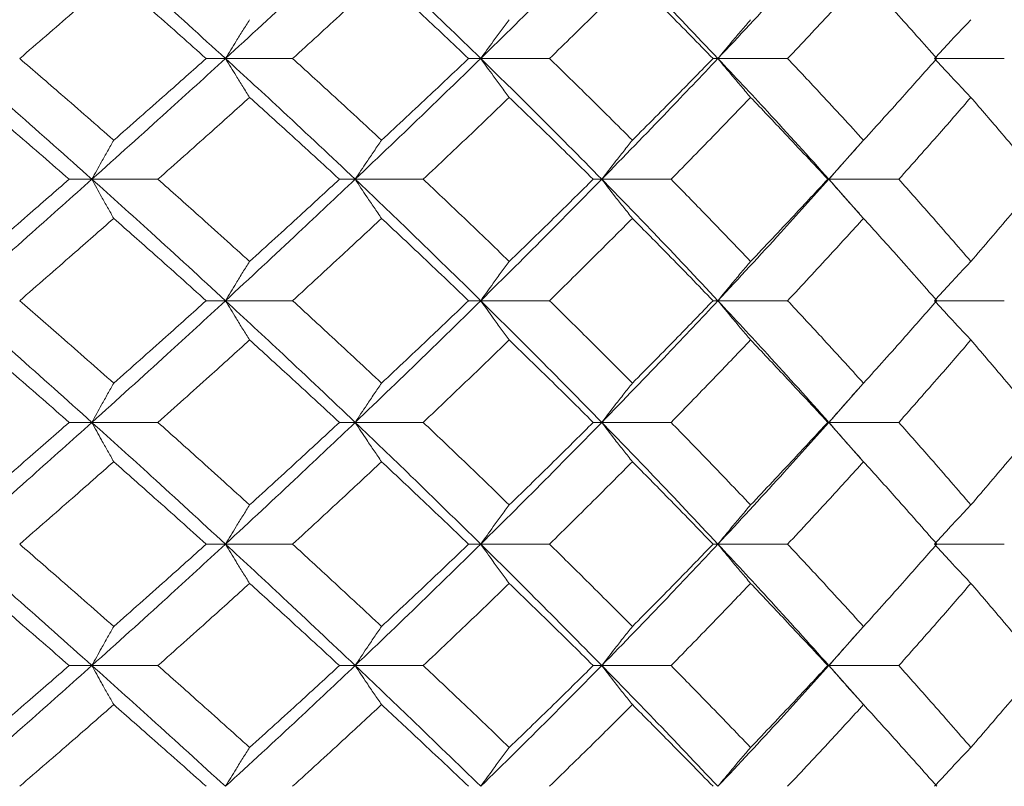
# Model space of a CAD drawing. Header units: inches. Extents: x -4.1 to 22.8, y -8.3 to 17.7.
# Tile 123 of 130: x 20.758 to 21.252, y 1.439 to 1.824. Entities that reach past the tile are written whole.
import ezdxf

# ---------------------------------------------------------------- set-up
doc = ezdxf.new("R2010")
doc.units = ezdxf.units.IN
doc.header["$MEASUREMENT"] = 0

msp = doc.modelspace()

# ---------------------------------------------------------------- linework, layer by layer
at = {"color": 7, "linetype": 'Continuous', "lineweight": 15}
for p, q in [((20.86141, 1.80459), (20.85173, 1.80459)), ((20.86141, 1.80459), (20.89511, 1.80459)), ((20.98953, 1.80459), (20.98343, 1.80459)), ((20.98953, 1.80459), (21.02405, 1.80459)), ((21.10859, 1.80459), (21.10613, 1.80459)), ((21.10859, 1.80459), (21.14356, 1.80459)), ((21.21728, 1.80459), (21.25232, 1.80459)), ((21.16431, 1.74397), (21.18149, 1.76343)), ((20.79438, 1.74397), (20.78296, 1.74397)), ((20.79438, 1.74397), (20.82753, 1.74397)), ((20.92652, 1.74397), (20.91862, 1.74397)), ((20.92652, 1.74397), (20.96067, 1.74397)), ((21.05028, 1.74397), (21.04599, 1.74397)), ((21.05028, 1.74397), (21.08507, 1.74397)), ((21.16431, 1.74397), (21.16368, 1.74397)), ((21.18153, 1.72446), (21.16431, 1.74397)), ((21.16431, 1.74397), (21.19936, 1.74397)), ((20.86141, 1.68301), (20.85173, 1.68301)), ((20.86141, 1.68301), (20.89511, 1.68301)), ((20.98953, 1.68301), (20.98343, 1.68301)), ((20.98953, 1.68301), (21.02405, 1.68301)), ((21.10859, 1.68301), (21.10613, 1.68301)), ((21.10859, 1.68301), (21.14356, 1.68301)), ((21.21728, 1.68301), (21.25232, 1.68301)), ((21.16431, 1.62189), (21.18149, 1.64149)), ((20.79438, 1.62189), (20.78296, 1.62189)), ((20.79438, 1.62189), (20.82753, 1.62189)), ((20.92652, 1.62189), (20.91862, 1.62189)), ((20.92652, 1.62189), (20.96067, 1.62189)), ((21.05028, 1.62189), (21.04599, 1.62189)), ((21.05028, 1.62189), (21.08507, 1.62189)), ((21.16431, 1.62189), (21.16368, 1.62189)), ((21.18153, 1.6023), (21.16431, 1.62189)), ((21.16431, 1.62189), (21.19936, 1.62189)), ((20.86141, 1.56076), (20.85173, 1.56076)), ((20.86141, 1.56076), (20.89511, 1.56076)), ((20.98953, 1.56076), (20.98343, 1.56076)), ((20.98953, 1.56076), (21.02405, 1.56076)), ((21.10859, 1.56076), (21.10613, 1.56076)), ((21.10859, 1.56076), (21.14356, 1.56076)), ((21.21728, 1.56076), (21.25232, 1.56076)), ((21.16431, 1.49981), (21.18148, 1.51933)), ((20.79438, 1.49981), (20.78296, 1.49981)), ((20.79438, 1.49981), (20.82753, 1.49981)), ((20.92652, 1.49981), (20.91862, 1.49981)), ((20.92652, 1.49981), (20.96067, 1.49981)), ((21.05028, 1.49981), (21.04599, 1.49981)), ((21.05028, 1.49981), (21.08507, 1.49981)), ((21.16431, 1.49981), (21.16368, 1.49981)), ((21.18153, 1.48035), (21.16431, 1.49981)), ((21.16431, 1.49981), (21.19936, 1.49981))]:
    msp.add_line(p, q, dxfattribs=at)
for points, knots in [([(20.72563, 1.80459), (20.73857, 1.81587), (20.76171, 1.83605), (20.78439, 1.85629), (20.79438, 1.86521)], [0, 0, 0, 0, 0.559248, 1, 1, 1, 1]), ([(20.86141, 1.80459), (20.84902, 1.81587), (20.82688, 1.83605), (20.80433, 1.85629), (20.79438, 1.86521)], [0, 0, 0, 0, 0.559248, 1, 1, 1, 1]), ([(20.86141, 1.80459), (20.87369, 1.81587), (20.89566, 1.83605), (20.91708, 1.85629), (20.92652, 1.86521)], [0, 0, 0, 0, 0.559248, 1, 1, 1, 1]), ([(20.98953, 1.80459), (20.97792, 1.81587), (20.95715, 1.83605), (20.93589, 1.85629), (20.92652, 1.86521)], [0, 0, 0, 0, 0.559248, 1, 1, 1, 1]), ([(20.98953, 1.80459), (21.00102, 1.81587), (21.02157, 1.83605), (21.04149, 1.85629), (21.05028, 1.86521)], [0, 0, 0, 0, 0.559248, 1, 1, 1, 1]), ([(21.10859, 1.80459), (21.09787, 1.81587), (21.07872, 1.83605), (21.05898, 1.85629), (21.05028, 1.86521)], [0, 0, 0, 0, 0.559248, 1, 1, 1, 1]), ([(21.10859, 1.80459), (21.11916, 1.81587), (21.13808, 1.83605), (21.15628, 1.85629), (21.16431, 1.86521)], [0, 0, 0, 0, 0.559248, 1, 1, 1, 1]), ([(20.75813, 1.80459), (20.76699, 1.81223), (20.78283, 1.82589), (20.79845, 1.83958), (20.80534, 1.84561)], [0, 0, 0, 0, 0.559462, 1, 1, 1, 1]), ([(20.85173, 1.80459), (20.84313, 1.81223), (20.82775, 1.82589), (20.81219, 1.83958), (20.80534, 1.84561)], [0, 0, 0, 0, 0.559461, 1, 1, 1, 1]), ([(20.89511, 1.80459), (20.9035, 1.81223), (20.91851, 1.82589), (20.93326, 1.83958), (20.93976, 1.84561)], [0, 0, 0, 0, 0.559461, 1, 1, 1, 1]), ([(20.98343, 1.80459), (20.97535, 1.81223), (20.9609, 1.82589), (20.94622, 1.83958), (20.93976, 1.84561)], [0, 0, 0, 0, 0.559461, 1, 1, 1, 1]), ([(21.02405, 1.80459), (21.03189, 1.81223), (21.0459, 1.82589), (21.05962, 1.83958), (21.06566, 1.84561)], [0, 0, 0, 0, 0.559461, 1, 1, 1, 1]), ([(21.10613, 1.80459), (21.09865, 1.81223), (21.08529, 1.82589), (21.07166, 1.83958), (21.06566, 1.84561)], [0, 0, 0, 0, 0.5594609, 1, 1, 1, 1]), ([(21.14356, 1.80459), (21.15076, 1.81223), (21.16362, 1.82589), (21.17615, 1.83958), (21.18166, 1.84561)], [0, 0, 0, 0, 0.5594611, 1, 1, 1, 1]), ([(21.21849, 1.80459), (21.2117, 1.81223), (21.19958, 1.82589), (21.18714, 1.83958), (21.18166, 1.84561)], [0, 0, 0, 0, 0.559461, 1, 1, 1, 1]), ([(20.87352, 1.82409), (20.87238, 1.8223), (20.87011, 1.8187), (20.86606, 1.81222), (20.86317, 1.80748), (20.86141, 1.80459)], [0, 0, 0, 0, 0.279854, 0.559706, 1, 1, 1, 1]), ([(21.00386, 1.82409), (21.00251, 1.8223), (20.99982, 1.8187), (20.99503, 1.81222), (20.99162, 1.80748), (20.98953, 1.80459)], [0, 0, 0, 0, 0.279853, 0.559706, 1, 1, 1, 1]), ([(21.12498, 1.82409), (21.12344, 1.8223), (21.12036, 1.8187), (21.11489, 1.81222), (21.11098, 1.80748), (21.10859, 1.80459)], [0, 0, 0, 0, 0.279853, 0.559706, 1, 1, 1, 1]), ([(21.23555, 1.82409), (21.23384, 1.8223), (21.2304, 1.8187), (21.2243, 1.81222), (21.21994, 1.80748), (21.21728, 1.80459)], [0, 0, 0, 0, 0.279853, 0.559705, 1, 1, 1, 1]), ([(20.79438, 1.74397), (20.78165, 1.75531), (20.75895, 1.77555), (20.7358, 1.79573), (20.72563, 1.80459)], [0, 0, 0, 0, 0.560759, 1, 1, 1, 1]), ([(20.80534, 1.76356), (20.79657, 1.77124), (20.78094, 1.78493), (20.76509, 1.79858), (20.75813, 1.80459)], [0, 0, 0, 0, 0.560541, 1, 1, 1, 1]), ([(20.79438, 1.74397), (20.80702, 1.75531), (20.82956, 1.77555), (20.85169, 1.79573), (20.86141, 1.80459)], [0, 0, 0, 0, 0.560759, 1, 1, 1, 1]), ([(20.80534, 1.76356), (20.81405, 1.77124), (20.82961, 1.78493), (20.84498, 1.79858), (20.85173, 1.80459)], [0, 0, 0, 0, 0.560541, 1, 1, 1, 1]), ([(20.87352, 1.78508), (20.87238, 1.78688), (20.87011, 1.79047), (20.86606, 1.79696), (20.86317, 1.80169), (20.86141, 1.80459)], [0, 0, 0, 0, 0.279853, 0.559705, 1, 1, 1, 1]), ([(20.92652, 1.74397), (20.91449, 1.75531), (20.89305, 1.77555), (20.87107, 1.79573), (20.86141, 1.80459)], [0, 0, 0, 0, 0.560759, 1, 1, 1, 1]), ([(20.93976, 1.76356), (20.93148, 1.77124), (20.91672, 1.78493), (20.90171, 1.79858), (20.89511, 1.80459)], [0, 0, 0, 0, 0.560541, 1, 1, 1, 1]), ([(20.92652, 1.74397), (20.93843, 1.75531), (20.95968, 1.77555), (20.98042, 1.79573), (20.98953, 1.80459)], [0, 0, 0, 0, 0.560759, 1, 1, 1, 1]), ([(20.93976, 1.76356), (20.94798, 1.77124), (20.96265, 1.78493), (20.97708, 1.79858), (20.98343, 1.80459)], [0, 0, 0, 0, 0.560542, 1, 1, 1, 1]), ([(21.00386, 1.78508), (21.00251, 1.78688), (20.99982, 1.79047), (20.99503, 1.79696), (20.99162, 1.80169), (20.98953, 1.80459)], [0, 0, 0, 0, 0.2798527, 0.5597054, 1, 1, 1, 1]), ([(21.05028, 1.74397), (21.03909, 1.75531), (21.01914, 1.77555), (20.99857, 1.79573), (20.98953, 1.80459)], [0, 0, 0, 0, 0.560759, 1, 1, 1, 1]), ([(21.06566, 1.76356), (21.05797, 1.77124), (21.04424, 1.78493), (21.03022, 1.79858), (21.02405, 1.80459)], [0, 0, 0, 0, 0.5605413, 1, 1, 1, 1]), ([(21.05028, 1.74397), (21.06133, 1.75531), (21.08105, 1.77555), (21.10018, 1.79573), (21.10859, 1.80459)], [0, 0, 0, 0, 0.560759, 1, 1, 1, 1]), ([(21.06566, 1.76356), (21.07329, 1.77124), (21.08691, 1.78493), (21.10026, 1.79858), (21.10613, 1.80459)], [0, 0, 0, 0, 0.560541, 1, 1, 1, 1]), ([(21.12498, 1.78508), (21.12344, 1.78688), (21.12036, 1.79047), (21.11489, 1.79696), (21.11098, 1.80169), (21.10859, 1.80459)], [0, 0, 0, 0, 0.279853, 0.559706, 1, 1, 1, 1]), ([(21.16431, 1.74397), (21.15408, 1.75531), (21.13585, 1.77555), (21.11691, 1.79573), (21.10859, 1.80459)], [0, 0, 0, 0, 0.560759, 1, 1, 1, 1]), ([(21.18166, 1.76356), (21.17463, 1.77124), (21.16209, 1.78493), (21.14922, 1.79858), (21.14356, 1.80459)], [0, 0, 0, 0, 0.560541, 1, 1, 1, 1]), ([(21.18166, 1.76356), (21.18863, 1.77124), (21.20105, 1.78493), (21.21316, 1.79858), (21.21849, 1.80459)], [0, 0, 0, 0, 0.560541, 1, 1, 1, 1]), ([(21.23555, 1.78508), (21.23384, 1.78688), (21.2304, 1.79047), (21.2243, 1.79696), (21.21994, 1.80169), (21.21728, 1.80459)], [0, 0, 0, 0, 0.279852, 0.559705, 1, 1, 1, 1]), ([(20.78296, 1.74397), (20.77413, 1.75165), (20.75837, 1.76537), (20.7424, 1.77906), (20.73539, 1.78508)], [0, 0, 0, 0, 0.560476, 1, 1, 1, 1]), ([(20.82753, 1.74397), (20.83617, 1.75165), (20.8516, 1.76537), (20.86683, 1.77906), (20.87352, 1.78508)], [0, 0, 0, 0, 0.560476, 1, 1, 1, 1]), ([(20.91862, 1.74397), (20.91026, 1.75165), (20.89535, 1.76537), (20.88018, 1.77906), (20.87352, 1.78508)], [0, 0, 0, 0, 0.560476, 1, 1, 1, 1]), ([(20.96067, 1.74397), (20.96881, 1.75165), (20.98332, 1.76537), (20.99759, 1.77906), (21.00386, 1.78508)], [0, 0, 0, 0, 0.5604753, 1, 1, 1, 1]), ([(21.04599, 1.74397), (21.0382, 1.75165), (21.02429, 1.76537), (21.0101, 1.77906), (21.00386, 1.78508)], [0, 0, 0, 0, 0.560476, 1, 1, 1, 1]), ([(21.08507, 1.74397), (21.0926, 1.75165), (21.10604, 1.76537), (21.1192, 1.77906), (21.12498, 1.78508)], [0, 0, 0, 0, 0.5604764, 1, 1, 1, 1]), ([(21.16368, 1.74397), (21.15654, 1.75165), (21.14379, 1.76537), (21.13073, 1.77906), (21.12498, 1.78508)], [0, 0, 0, 0, 0.560476, 1, 1, 1, 1]), ([(21.19936, 1.74397), (21.20621, 1.75165), (21.21842, 1.76537), (21.23032, 1.77906), (21.23555, 1.78508)], [0, 0, 0, 0, 0.560476, 1, 1, 1, 1]), ([(21.2704, 1.74397), (21.26399, 1.75165), (21.25254, 1.76537), (21.24074, 1.77906), (21.23555, 1.78508)], [0, 0, 0, 0, 0.560476, 1, 1, 1, 1]), ([(20.80534, 1.76356), (20.80431, 1.76176), (20.80225, 1.75816), (20.79859, 1.75165), (20.79598, 1.74688), (20.79438, 1.74397)], [0, 0, 0, 0, 0.279356, 0.558711, 1, 1, 1, 1]), ([(20.93976, 1.76356), (20.93851, 1.76176), (20.93603, 1.75816), (20.93161, 1.75165), (20.92845, 1.74688), (20.92652, 1.74397)], [0, 0, 0, 0, 0.2793569, 0.5587139, 1, 1, 1, 1]), ([(21.06566, 1.76356), (21.06421, 1.76176), (21.06133, 1.75816), (21.05619, 1.75165), (21.05252, 1.74688), (21.05028, 1.74397)], [0, 0, 0, 0, 0.279355, 0.558712, 1, 1, 1, 1]), ([(21.18166, 1.76356), (21.18003, 1.76176), (21.17678, 1.75816), (21.17098, 1.75165), (21.16684, 1.74688), (21.16431, 1.74397)], [0, 0, 0, 0, 0.279355, 0.558712, 1, 1, 1, 1]), ([(20.72563, 1.68301), (20.73858, 1.69441), (20.76168, 1.71474), (20.7844, 1.73504), (20.79438, 1.74397)], [0, 0, 0, 0, 0.560458, 1, 1, 1, 1]), ([(20.73539, 1.7027), (20.74432, 1.71041), (20.76026, 1.72418), (20.77603, 1.73792), (20.78296, 1.74397)], [0, 0, 0, 0, 0.5603389, 1, 1, 1, 1]), ([(20.80534, 1.72433), (20.80431, 1.72614), (20.80225, 1.72974), (20.7986, 1.73627), (20.79599, 1.74104), (20.79438, 1.74397)], [0, 0, 0, 0, 0.279167, 0.558336, 1, 1, 1, 1]), ([(20.86141, 1.68301), (20.84902, 1.69441), (20.82691, 1.71474), (20.80431, 1.73504), (20.79438, 1.74397)], [0, 0, 0, 0, 0.560458, 1, 1, 1, 1]), ([(20.87352, 1.7027), (20.86499, 1.71041), (20.84977, 1.72418), (20.83432, 1.73792), (20.82753, 1.74397)], [0, 0, 0, 0, 0.560338, 1, 1, 1, 1]), ([(20.86141, 1.68301), (20.8737, 1.69441), (20.89563, 1.71474), (20.91709, 1.73504), (20.92652, 1.74397)], [0, 0, 0, 0, 0.560458, 1, 1, 1, 1]), ([(20.87352, 1.7027), (20.882, 1.71041), (20.89714, 1.72418), (20.91206, 1.73792), (20.91862, 1.74397)], [0, 0, 0, 0, 0.560339, 1, 1, 1, 1]), ([(20.93976, 1.72433), (20.93851, 1.72614), (20.93603, 1.72974), (20.93161, 1.73627), (20.92845, 1.74104), (20.92652, 1.74397)], [0, 0, 0, 0, 0.279169, 0.558338, 1, 1, 1, 1]), ([(20.98953, 1.68301), (20.97791, 1.69441), (20.95718, 1.71474), (20.93588, 1.73504), (20.92652, 1.74397)], [0, 0, 0, 0, 0.560458, 1, 1, 1, 1]), ([(21.00386, 1.7027), (20.99587, 1.71041), (20.9816, 1.72418), (20.96706, 1.73792), (20.96067, 1.74397)], [0, 0, 0, 0, 0.56034, 1, 1, 1, 1]), ([(20.98953, 1.68301), (21.00103, 1.69441), (21.02155, 1.71474), (21.0415, 1.73504), (21.05028, 1.74397)], [0, 0, 0, 0, 0.560458, 1, 1, 1, 1]), ([(21.00386, 1.7027), (21.0118, 1.71041), (21.02597, 1.72418), (21.03987, 1.73792), (21.04599, 1.74397)], [0, 0, 0, 0, 0.5603386, 1, 1, 1, 1]), ([(21.06566, 1.72433), (21.06422, 1.72614), (21.06133, 1.72974), (21.05619, 1.73627), (21.05252, 1.74104), (21.05028, 1.74397)], [0, 0, 0, 0, 0.279166, 0.558335, 1, 1, 1, 1]), ([(21.10859, 1.68301), (21.09787, 1.69441), (21.07874, 1.71474), (21.05897, 1.73504), (21.05028, 1.74397)], [0, 0, 0, 0, 0.560458, 1, 1, 1, 1]), ([(21.12498, 1.7027), (21.11761, 1.71041), (21.10445, 1.72418), (21.09099, 1.73792), (21.08507, 1.74397)], [0, 0, 0, 0, 0.560339, 1, 1, 1, 1]), ([(21.10859, 1.68301), (21.11917, 1.69441), (21.13805, 1.71474), (21.15629, 1.73504), (21.16431, 1.74397)], [0, 0, 0, 0, 0.560458, 1, 1, 1, 1]), ([(21.12498, 1.7027), (21.13229, 1.71041), (21.14533, 1.72418), (21.15808, 1.73792), (21.16368, 1.74397)], [0, 0, 0, 0, 0.560339, 1, 1, 1, 1]), ([(21.18166, 1.72433), (21.18004, 1.72614), (21.17678, 1.72974), (21.17098, 1.73627), (21.16684, 1.74104), (21.16431, 1.74397)], [0, 0, 0, 0, 0.279166, 0.558336, 1, 1, 1, 1]), ([(21.23555, 1.7027), (21.22889, 1.71041), (21.21699, 1.72418), (21.20474, 1.73792), (21.19936, 1.74397)], [0, 0, 0, 0, 0.560339, 1, 1, 1, 1]), ([(21.23555, 1.7027), (21.24215, 1.71041), (21.25393, 1.72418), (21.26537, 1.73792), (21.2704, 1.74397)], [0, 0, 0, 0, 0.560338, 1, 1, 1, 1]), ([(20.75813, 1.68301), (20.76699, 1.69073), (20.78282, 1.70451), (20.79846, 1.71828), (20.80534, 1.72433)], [0, 0, 0, 0, 0.560274, 1, 1, 1, 1]), ([(20.85173, 1.68301), (20.84313, 1.69073), (20.82777, 1.70451), (20.81219, 1.71828), (20.80534, 1.72433)], [0, 0, 0, 0, 0.560273, 1, 1, 1, 1]), ([(20.89511, 1.68301), (20.90351, 1.69073), (20.9185, 1.70451), (20.93326, 1.71828), (20.93976, 1.72433)], [0, 0, 0, 0, 0.560273, 1, 1, 1, 1]), ([(20.98343, 1.68301), (20.97534, 1.69073), (20.96091, 1.70451), (20.94622, 1.71828), (20.93976, 1.72433)], [0, 0, 0, 0, 0.560273, 1, 1, 1, 1]), ([(21.02405, 1.68301), (21.0319, 1.69073), (21.04589, 1.70451), (21.05962, 1.71828), (21.06566, 1.72433)], [0, 0, 0, 0, 0.560273, 1, 1, 1, 1]), ([(21.10613, 1.68301), (21.09865, 1.69073), (21.08531, 1.70451), (21.07166, 1.71828), (21.06566, 1.72433)], [0, 0, 0, 0, 0.560274, 1, 1, 1, 1]), ([(21.14356, 1.68301), (21.15076, 1.69073), (21.16361, 1.70451), (21.17615, 1.71828), (21.18166, 1.72433)], [0, 0, 0, 0, 0.560274, 1, 1, 1, 1]), ([(21.21849, 1.68301), (21.2117, 1.69073), (21.19959, 1.70451), (21.18714, 1.71828), (21.18166, 1.72433)], [0, 0, 0, 0, 0.5602737, 1, 1, 1, 1]), ([(20.87352, 1.7027), (20.87239, 1.70089), (20.87011, 1.69728), (20.86607, 1.69074), (20.86318, 1.68595), (20.86141, 1.68301)], [0, 0, 0, 0, 0.278869, 0.557742, 1, 1, 1, 1]), ([(21.00386, 1.7027), (21.00252, 1.70089), (20.99983, 1.69728), (20.99505, 1.69074), (20.99163, 1.68595), (20.98953, 1.68301)], [0, 0, 0, 0, 0.278869, 0.557737, 1, 1, 1, 1]), ([(21.12498, 1.7027), (21.12344, 1.70089), (21.12037, 1.69728), (21.1149, 1.69074), (21.11099, 1.68595), (21.10859, 1.68301)], [0, 0, 0, 0, 0.27887, 0.557738, 1, 1, 1, 1]), ([(21.23555, 1.7027), (21.23384, 1.70089), (21.23042, 1.69728), (21.22431, 1.69074), (21.21995, 1.68595), (21.21728, 1.68301)], [0, 0, 0, 0, 0.2788686, 0.5577386, 1, 1, 1, 1]), ([(20.79438, 1.62189), (20.78166, 1.6333), (20.75894, 1.65368), (20.7358, 1.67405), (20.72563, 1.68301)], [0, 0, 0, 0, 0.560156, 1, 1, 1, 1]), ([(20.80534, 1.64161), (20.79658, 1.64934), (20.78094, 1.66315), (20.7651, 1.67694), (20.75813, 1.68301)], [0, 0, 0, 0, 0.5601357, 1, 1, 1, 1]), ([(20.79438, 1.62189), (20.80702, 1.6333), (20.82958, 1.65368), (20.85168, 1.67405), (20.86141, 1.68301)], [0, 0, 0, 0, 0.5601558, 1, 1, 1, 1]), ([(20.80534, 1.64161), (20.81405, 1.64934), (20.82962, 1.66315), (20.84498, 1.67694), (20.85173, 1.68301)], [0, 0, 0, 0, 0.560137, 1, 1, 1, 1]), ([(20.87352, 1.66331), (20.87239, 1.66511), (20.87012, 1.66873), (20.86607, 1.67528), (20.86318, 1.68007), (20.86141, 1.68301)], [0, 0, 0, 0, 0.278779, 0.557551, 1, 1, 1, 1]), ([(20.92652, 1.62189), (20.9145, 1.6333), (20.89304, 1.65368), (20.87107, 1.67405), (20.86141, 1.68301)], [0, 0, 0, 0, 0.560155, 1, 1, 1, 1]), ([(20.93976, 1.64161), (20.93148, 1.64934), (20.91672, 1.66315), (20.90171, 1.67694), (20.89511, 1.68301)], [0, 0, 0, 0, 0.560136, 1, 1, 1, 1]), ([(20.92652, 1.62189), (20.93843, 1.6333), (20.95969, 1.65368), (20.98041, 1.67405), (20.98953, 1.68301)], [0, 0, 0, 0, 0.560155, 1, 1, 1, 1]), ([(20.93976, 1.64161), (20.94798, 1.64934), (20.96265, 1.66315), (20.97708, 1.67694), (20.98343, 1.68301)], [0, 0, 0, 0, 0.560137, 1, 1, 1, 1]), ([(21.00386, 1.66331), (21.00252, 1.66511), (20.99983, 1.66873), (20.99505, 1.67528), (20.99163, 1.68007), (20.98953, 1.68301)], [0, 0, 0, 0, 0.278776, 0.557551, 1, 1, 1, 1]), ([(21.05028, 1.62189), (21.03909, 1.6333), (21.01913, 1.65368), (20.99857, 1.67405), (20.98953, 1.68301)], [0, 0, 0, 0, 0.560155, 1, 1, 1, 1]), ([(21.06566, 1.64161), (21.05797, 1.64934), (21.04423, 1.66315), (21.03022, 1.67694), (21.02405, 1.68301)], [0, 0, 0, 0, 0.560137, 1, 1, 1, 1]), ([(21.05028, 1.62189), (21.06133, 1.6333), (21.08107, 1.65368), (21.10018, 1.67405), (21.10859, 1.68301)], [0, 0, 0, 0, 0.560155, 1, 1, 1, 1]), ([(21.06566, 1.64161), (21.07329, 1.64934), (21.08692, 1.66315), (21.10026, 1.67694), (21.10613, 1.68301)], [0, 0, 0, 0, 0.560137, 1, 1, 1, 1]), ([(21.12498, 1.66331), (21.12345, 1.66511), (21.12037, 1.66873), (21.1149, 1.67528), (21.11099, 1.68007), (21.10859, 1.68301)], [0, 0, 0, 0, 0.278775, 0.557551, 1, 1, 1, 1]), ([(21.16431, 1.62189), (21.15408, 1.6333), (21.13583, 1.65368), (21.11691, 1.67405), (21.10859, 1.68301)], [0, 0, 0, 0, 0.560155, 1, 1, 1, 1]), ([(21.18166, 1.64161), (21.17464, 1.64934), (21.16209, 1.66315), (21.14922, 1.67694), (21.14356, 1.68301)], [0, 0, 0, 0, 0.5601367, 1, 1, 1, 1]), ([(21.18166, 1.64161), (21.18863, 1.64934), (21.20106, 1.66315), (21.21316, 1.67694), (21.21849, 1.68301)], [0, 0, 0, 0, 0.560137, 1, 1, 1, 1]), ([(21.23555, 1.66331), (21.23384, 1.66511), (21.23042, 1.66873), (21.22432, 1.67528), (21.21995, 1.68007), (21.21728, 1.68301)], [0, 0, 0, 0, 0.278776, 0.557551, 1, 1, 1, 1]), ([(20.78296, 1.62189), (20.77413, 1.62962), (20.75836, 1.64343), (20.74241, 1.65723), (20.73539, 1.66331)], [0, 0, 0, 0, 0.560071, 1, 1, 1, 1]), ([(20.82753, 1.62189), (20.83617, 1.62962), (20.85161, 1.64343), (20.86682, 1.65723), (20.87352, 1.66331)], [0, 0, 0, 0, 0.560071, 1, 1, 1, 1]), ([(20.91862, 1.62189), (20.91026, 1.62962), (20.89534, 1.64343), (20.88019, 1.65723), (20.87352, 1.66331)], [0, 0, 0, 0, 0.560071, 1, 1, 1, 1]), ([(20.96067, 1.62189), (20.96881, 1.62962), (20.98332, 1.64343), (20.99759, 1.65723), (21.00386, 1.66331)], [0, 0, 0, 0, 0.56007, 1, 1, 1, 1]), ([(21.04599, 1.62189), (21.0382, 1.62962), (21.02429, 1.64343), (21.0101, 1.65723), (21.00386, 1.66331)], [0, 0, 0, 0, 0.560071, 1, 1, 1, 1]), ([(21.08507, 1.62189), (21.0926, 1.62962), (21.10605, 1.64343), (21.1192, 1.65723), (21.12498, 1.66331)], [0, 0, 0, 0, 0.560071, 1, 1, 1, 1]), ([(21.16368, 1.62189), (21.15654, 1.62962), (21.14379, 1.64343), (21.13073, 1.65723), (21.12498, 1.66331)], [0, 0, 0, 0, 0.560071, 1, 1, 1, 1]), ([(21.19936, 1.62189), (21.20621, 1.62962), (21.21843, 1.64343), (21.23032, 1.65723), (21.23555, 1.66331)], [0, 0, 0, 0, 0.560071, 1, 1, 1, 1]), ([(21.2704, 1.62189), (21.26399, 1.62962), (21.25254, 1.64343), (21.24074, 1.65723), (21.23555, 1.66331)], [0, 0, 0, 0, 0.560071, 1, 1, 1, 1]), ([(20.80534, 1.64161), (20.80431, 1.6398), (20.80226, 1.63618), (20.7986, 1.62963), (20.79599, 1.62483), (20.79438, 1.62189)], [0, 0, 0, 0, 0.278675, 0.557351, 1, 1, 1, 1]), ([(20.93976, 1.64161), (20.93852, 1.6398), (20.93604, 1.63618), (20.93162, 1.62963), (20.92846, 1.62483), (20.92652, 1.62189)], [0, 0, 0, 0, 0.278679, 0.557353, 1, 1, 1, 1]), ([(21.06566, 1.64161), (21.06422, 1.6398), (21.06134, 1.63618), (21.0562, 1.62963), (21.05253, 1.62483), (21.05028, 1.62189)], [0, 0, 0, 0, 0.278675, 0.55735, 1, 1, 1, 1]), ([(21.18166, 1.64161), (21.18004, 1.6398), (21.17679, 1.63618), (21.17099, 1.62963), (21.16685, 1.62483), (21.16431, 1.62189)], [0, 0, 0, 0, 0.278675, 0.557351, 1, 1, 1, 1]), ([(20.72563, 1.56076), (20.73857, 1.57217), (20.76169, 1.59254), (20.78439, 1.61292), (20.79438, 1.62189)], [0, 0, 0, 0, 0.559853, 1, 1, 1, 1]), ([(20.73539, 1.58047), (20.74432, 1.5882), (20.76027, 1.602), (20.77602, 1.61581), (20.78296, 1.62189)], [0, 0, 0, 0, 0.5599328, 1, 1, 1, 1]), ([(20.80534, 1.60216), (20.80431, 1.60397), (20.80226, 1.60759), (20.7986, 1.61414), (20.79599, 1.61894), (20.79438, 1.62189)], [0, 0, 0, 0, 0.278675, 0.557352, 1, 1, 1, 1]), ([(20.86141, 1.56076), (20.84902, 1.57217), (20.82689, 1.59254), (20.80432, 1.61292), (20.79438, 1.62189)], [0, 0, 0, 0, 0.559853, 1, 1, 1, 1]), ([(20.87352, 1.58047), (20.86499, 1.5882), (20.84977, 1.602), (20.83432, 1.61581), (20.82753, 1.62189)], [0, 0, 0, 0, 0.5599328, 1, 1, 1, 1]), ([(20.86141, 1.56076), (20.8737, 1.57217), (20.89564, 1.59254), (20.91708, 1.61292), (20.92652, 1.62189)], [0, 0, 0, 0, 0.559853, 1, 1, 1, 1]), ([(20.87352, 1.58047), (20.882, 1.5882), (20.89714, 1.602), (20.91205, 1.61581), (20.91862, 1.62189)], [0, 0, 0, 0, 0.5599339, 1, 1, 1, 1]), ([(20.93976, 1.60216), (20.93852, 1.60397), (20.93604, 1.60759), (20.93162, 1.61414), (20.92846, 1.61894), (20.92652, 1.62189)], [0, 0, 0, 0, 0.278679, 0.557354, 1, 1, 1, 1]), ([(20.98953, 1.56076), (20.97791, 1.57217), (20.95717, 1.59254), (20.93588, 1.61292), (20.92652, 1.62189)], [0, 0, 0, 0, 0.559853, 1, 1, 1, 1]), ([(21.00386, 1.58047), (20.99587, 1.5882), (20.9816, 1.602), (20.96707, 1.61581), (20.96067, 1.62189)], [0, 0, 0, 0, 0.559934, 1, 1, 1, 1]), ([(20.98953, 1.56076), (21.00103, 1.57217), (21.02156, 1.59254), (21.0415, 1.61292), (21.05028, 1.62189)], [0, 0, 0, 0, 0.559852, 1, 1, 1, 1]), ([(21.00386, 1.58047), (21.0118, 1.5882), (21.02597, 1.602), (21.03987, 1.61581), (21.04599, 1.62189)], [0, 0, 0, 0, 0.559933, 1, 1, 1, 1]), ([(21.06566, 1.60216), (21.06422, 1.60397), (21.06134, 1.60759), (21.0562, 1.61414), (21.05253, 1.61894), (21.05028, 1.62189)], [0, 0, 0, 0, 0.278675, 0.557352, 1, 1, 1, 1]), ([(21.10859, 1.56076), (21.09787, 1.57217), (21.07873, 1.59254), (21.05897, 1.61292), (21.05028, 1.62189)], [0, 0, 0, 0, 0.559853, 1, 1, 1, 1]), ([(21.12498, 1.58047), (21.11761, 1.5882), (21.10445, 1.602), (21.09099, 1.61581), (21.08507, 1.62189)], [0, 0, 0, 0, 0.559934, 1, 1, 1, 1]), ([(21.10859, 1.56076), (21.11917, 1.57217), (21.13806, 1.59254), (21.15629, 1.61292), (21.16431, 1.62189)], [0, 0, 0, 0, 0.5598531, 1, 1, 1, 1]), ([(21.12498, 1.58047), (21.13229, 1.5882), (21.14534, 1.602), (21.15807, 1.61581), (21.16368, 1.62189)], [0, 0, 0, 0, 0.559934, 1, 1, 1, 1]), ([(21.18166, 1.60216), (21.18004, 1.60397), (21.17679, 1.60759), (21.17099, 1.61414), (21.16685, 1.61894), (21.16431, 1.62189)], [0, 0, 0, 0, 0.278675, 0.557353, 1, 1, 1, 1]), ([(21.23555, 1.58047), (21.22889, 1.5882), (21.21698, 1.602), (21.20474, 1.61581), (21.19936, 1.62189)], [0, 0, 0, 0, 0.559933, 1, 1, 1, 1]), ([(21.23555, 1.58047), (21.24215, 1.5882), (21.25393, 1.602), (21.26537, 1.61581), (21.2704, 1.62189)], [0, 0, 0, 0, 0.559933, 1, 1, 1, 1]), ([(20.75813, 1.56076), (20.76699, 1.56849), (20.78282, 1.58228), (20.79846, 1.59609), (20.80534, 1.60216)], [0, 0, 0, 0, 0.559868, 1, 1, 1, 1]), ([(20.85173, 1.56076), (20.84313, 1.56849), (20.82776, 1.58228), (20.81219, 1.59609), (20.80534, 1.60216)], [0, 0, 0, 0, 0.559867, 1, 1, 1, 1]), ([(20.89511, 1.56076), (20.9035, 1.56849), (20.9185, 1.58228), (20.93326, 1.59609), (20.93976, 1.60216)], [0, 0, 0, 0, 0.5598671, 1, 1, 1, 1]), ([(20.98343, 1.56076), (20.97534, 1.56849), (20.9609, 1.58228), (20.94622, 1.59609), (20.93976, 1.60216)], [0, 0, 0, 0, 0.559867, 1, 1, 1, 1]), ([(21.02405, 1.56076), (21.03189, 1.56849), (21.0459, 1.58228), (21.05962, 1.59609), (21.06566, 1.60216)], [0, 0, 0, 0, 0.5598676, 1, 1, 1, 1]), ([(21.10613, 1.56076), (21.09865, 1.56849), (21.0853, 1.58228), (21.07166, 1.59609), (21.06566, 1.60216)], [0, 0, 0, 0, 0.559868, 1, 1, 1, 1]), ([(21.14356, 1.56076), (21.15076, 1.56849), (21.16361, 1.58228), (21.17615, 1.59609), (21.18166, 1.60216)], [0, 0, 0, 0, 0.559868, 1, 1, 1, 1]), ([(21.21849, 1.56076), (21.2117, 1.56849), (21.19958, 1.58228), (21.18714, 1.59609), (21.18166, 1.60216)], [0, 0, 0, 0, 0.559868, 1, 1, 1, 1]), ([(20.87352, 1.58047), (20.87239, 1.57866), (20.87012, 1.57505), (20.86607, 1.56849), (20.86318, 1.5637), (20.86141, 1.56076)], [0, 0, 0, 0, 0.278778, 0.557551, 1, 1, 1, 1]), ([(21.00386, 1.58047), (21.00252, 1.57866), (20.99983, 1.57505), (20.99505, 1.56849), (20.99163, 1.5637), (20.98953, 1.56076)], [0, 0, 0, 0, 0.278774, 0.557551, 1, 1, 1, 1]), ([(21.12498, 1.58047), (21.12345, 1.57866), (21.12037, 1.57505), (21.1149, 1.56849), (21.11099, 1.5637), (21.10859, 1.56076)], [0, 0, 0, 0, 0.278774, 0.557551, 1, 1, 1, 1]), ([(21.23555, 1.58047), (21.23384, 1.57866), (21.23042, 1.57505), (21.22432, 1.56849), (21.21995, 1.5637), (21.21728, 1.56076)], [0, 0, 0, 0, 0.2787742, 0.5575507, 1, 1, 1, 1]), ([(20.79438, 1.49981), (20.78166, 1.51117), (20.75893, 1.53147), (20.73581, 1.55181), (20.72563, 1.56076)], [0, 0, 0, 0, 0.55955, 1, 1, 1, 1]), ([(20.80534, 1.51944), (20.79658, 1.52715), (20.78093, 1.54091), (20.7651, 1.5547), (20.75813, 1.56076)], [0, 0, 0, 0, 0.55973, 1, 1, 1, 1]), ([(20.79438, 1.49981), (20.80702, 1.51117), (20.82959, 1.53147), (20.85168, 1.55181), (20.86141, 1.56076)], [0, 0, 0, 0, 0.55955, 1, 1, 1, 1]), ([(20.80534, 1.51944), (20.81405, 1.52715), (20.82962, 1.54091), (20.84497, 1.5547), (20.85173, 1.56076)], [0, 0, 0, 0, 0.559731, 1, 1, 1, 1]), ([(20.87352, 1.54108), (20.87239, 1.54288), (20.87011, 1.54649), (20.86607, 1.55304), (20.86318, 1.55783), (20.86141, 1.56076)], [0, 0, 0, 0, 0.2788704, 0.557743, 1, 1, 1, 1]), ([(20.92652, 1.49981), (20.9145, 1.51117), (20.89302, 1.53147), (20.87108, 1.55181), (20.86141, 1.56076)], [0, 0, 0, 0, 0.5595496, 1, 1, 1, 1]), ([(20.93976, 1.51944), (20.93149, 1.52715), (20.91671, 1.54091), (20.90171, 1.5547), (20.89511, 1.56076)], [0, 0, 0, 0, 0.559731, 1, 1, 1, 1]), ([(20.92652, 1.49981), (20.93842, 1.51117), (20.9597, 1.53147), (20.98041, 1.55181), (20.98953, 1.56076)], [0, 0, 0, 0, 0.55955, 1, 1, 1, 1]), ([(20.93976, 1.51944), (20.94797, 1.52715), (20.96266, 1.54091), (20.97708, 1.5547), (20.98343, 1.56076)], [0, 0, 0, 0, 0.55973, 1, 1, 1, 1]), ([(21.00386, 1.54108), (21.00252, 1.54288), (20.99983, 1.54649), (20.99505, 1.55304), (20.99163, 1.55783), (20.98953, 1.56076)], [0, 0, 0, 0, 0.27887, 0.557739, 1, 1, 1, 1]), ([(21.05028, 1.49981), (21.0391, 1.51117), (21.01912, 1.53147), (20.99858, 1.55181), (20.98953, 1.56076)], [0, 0, 0, 0, 0.559551, 1, 1, 1, 1]), ([(21.06566, 1.51944), (21.05797, 1.52715), (21.04423, 1.54091), (21.03022, 1.5547), (21.02405, 1.56076)], [0, 0, 0, 0, 0.5597304, 1, 1, 1, 1]), ([(21.05028, 1.49981), (21.06133, 1.51117), (21.08108, 1.53147), (21.10018, 1.55181), (21.10859, 1.56076)], [0, 0, 0, 0, 0.55955, 1, 1, 1, 1]), ([(21.06566, 1.51944), (21.07329, 1.52715), (21.08692, 1.54091), (21.10026, 1.5547), (21.10613, 1.56076)], [0, 0, 0, 0, 0.559731, 1, 1, 1, 1]), ([(21.12498, 1.54108), (21.12344, 1.54288), (21.12037, 1.54649), (21.1149, 1.55304), (21.11099, 1.55783), (21.10859, 1.56076)], [0, 0, 0, 0, 0.278871, 0.557739, 1, 1, 1, 1]), ([(21.16431, 1.49981), (21.15409, 1.51117), (21.13582, 1.53147), (21.11691, 1.55181), (21.10859, 1.56076)], [0, 0, 0, 0, 0.55955, 1, 1, 1, 1]), ([(21.18166, 1.51944), (21.17464, 1.52715), (21.16208, 1.54091), (21.14922, 1.5547), (21.14356, 1.56076)], [0, 0, 0, 0, 0.55973, 1, 1, 1, 1]), ([(21.18166, 1.51944), (21.18863, 1.52715), (21.20106, 1.54091), (21.21316, 1.5547), (21.21849, 1.56076)], [0, 0, 0, 0, 0.5597302, 1, 1, 1, 1]), ([(21.23555, 1.54108), (21.23384, 1.54288), (21.23042, 1.54649), (21.22431, 1.55304), (21.21995, 1.55783), (21.21728, 1.56076)], [0, 0, 0, 0, 0.27887, 0.55774, 1, 1, 1, 1]), ([(20.78296, 1.49981), (20.77413, 1.5075), (20.75836, 1.52125), (20.74241, 1.53501), (20.73539, 1.54108)], [0, 0, 0, 0, 0.5596651, 1, 1, 1, 1]), ([(20.82753, 1.49981), (20.83617, 1.5075), (20.85161, 1.52125), (20.86682, 1.53501), (20.87352, 1.54108)], [0, 0, 0, 0, 0.559665, 1, 1, 1, 1]), ([(20.91862, 1.49981), (20.91026, 1.5075), (20.89533, 1.52125), (20.88019, 1.53501), (20.87352, 1.54108)], [0, 0, 0, 0, 0.559665, 1, 1, 1, 1]), ([(20.96067, 1.49981), (20.9688, 1.5075), (20.98333, 1.52125), (20.99758, 1.53501), (21.00386, 1.54108)], [0, 0, 0, 0, 0.559665, 1, 1, 1, 1]), ([(21.04599, 1.49981), (21.0382, 1.5075), (21.02428, 1.52125), (21.0101, 1.53501), (21.00386, 1.54108)], [0, 0, 0, 0, 0.559665, 1, 1, 1, 1]), ([(21.08507, 1.49981), (21.0926, 1.5075), (21.10605, 1.52125), (21.11919, 1.53501), (21.12498, 1.54108)], [0, 0, 0, 0, 0.5596651, 1, 1, 1, 1]), ([(21.16368, 1.49981), (21.15654, 1.5075), (21.14378, 1.52125), (21.13073, 1.53501), (21.12498, 1.54108)], [0, 0, 0, 0, 0.559665, 1, 1, 1, 1]), ([(21.19936, 1.49981), (21.2062, 1.5075), (21.21843, 1.52125), (21.23032, 1.53501), (21.23555, 1.54108)], [0, 0, 0, 0, 0.559665, 1, 1, 1, 1]), ([(21.2704, 1.49981), (21.26399, 1.5075), (21.25253, 1.52125), (21.24075, 1.53501), (21.23555, 1.54108)], [0, 0, 0, 0, 0.5596653, 1, 1, 1, 1]), ([(20.80534, 1.51944), (20.80431, 1.51764), (20.80225, 1.51403), (20.7986, 1.5075), (20.79599, 1.50273), (20.79438, 1.49981)], [0, 0, 0, 0, 0.279169, 0.558335, 1, 1, 1, 1]), ([(20.93976, 1.51944), (20.93851, 1.51764), (20.93603, 1.51403), (20.93161, 1.5075), (20.92845, 1.50273), (20.92652, 1.49981)], [0, 0, 0, 0, 0.279171, 0.558336, 1, 1, 1, 1]), ([(21.06566, 1.51944), (21.06422, 1.51764), (21.06133, 1.51403), (21.05619, 1.5075), (21.05252, 1.50273), (21.05028, 1.49981)], [0, 0, 0, 0, 0.279167, 0.558334, 1, 1, 1, 1]), ([(21.18166, 1.51944), (21.18004, 1.51764), (21.17678, 1.51403), (21.17098, 1.5075), (21.16684, 1.50273), (21.16431, 1.49981)], [0, 0, 0, 0, 0.279168, 0.558335, 1, 1, 1, 1]), ([(20.72563, 1.43919), (20.73857, 1.45047), (20.76171, 1.47065), (20.78439, 1.49089), (20.79438, 1.49981)], [0, 0, 0, 0, 0.559248, 1, 1, 1, 1]), ([(20.73539, 1.45869), (20.74432, 1.46635), (20.76027, 1.48005), (20.77602, 1.49376), (20.78296, 1.49981)], [0, 0, 0, 0, 0.559527, 1, 1, 1, 1]), ([(20.80534, 1.48021), (20.80431, 1.48201), (20.80225, 1.48561), (20.79859, 1.49212), (20.79598, 1.49689), (20.79438, 1.49981)], [0, 0, 0, 0, 0.279359, 0.558713, 1, 1, 1, 1]), ([(20.86141, 1.43919), (20.84902, 1.45047), (20.82688, 1.47065), (20.80433, 1.49089), (20.79438, 1.49981)], [0, 0, 0, 0, 0.559248, 1, 1, 1, 1]), ([(20.87352, 1.45869), (20.865, 1.46635), (20.84976, 1.48005), (20.83433, 1.49376), (20.82753, 1.49981)], [0, 0, 0, 0, 0.559527, 1, 1, 1, 1]), ([(20.86141, 1.43919), (20.87369, 1.45047), (20.89566, 1.47065), (20.91708, 1.49089), (20.92652, 1.49981)], [0, 0, 0, 0, 0.559248, 1, 1, 1, 1]), ([(20.87352, 1.45869), (20.882, 1.46635), (20.89715, 1.48005), (20.91205, 1.49376), (20.91862, 1.49981)], [0, 0, 0, 0, 0.559528, 1, 1, 1, 1]), ([(20.93976, 1.48021), (20.93851, 1.48201), (20.93603, 1.48561), (20.93161, 1.49212), (20.92845, 1.49689), (20.92652, 1.49981)], [0, 0, 0, 0, 0.279359, 0.558716, 1, 1, 1, 1]), ([(20.98953, 1.43919), (20.97792, 1.45047), (20.95715, 1.47065), (20.93589, 1.49089), (20.92652, 1.49981)], [0, 0, 0, 0, 0.559248, 1, 1, 1, 1]), ([(21.00386, 1.45869), (20.99587, 1.46635), (20.98159, 1.48005), (20.96707, 1.49376), (20.96067, 1.49981)], [0, 0, 0, 0, 0.559528, 1, 1, 1, 1]), ([(20.98953, 1.43919), (21.00102, 1.45047), (21.02157, 1.47065), (21.04149, 1.49089), (21.05028, 1.49981)], [0, 0, 0, 0, 0.559248, 1, 1, 1, 1]), ([(21.00386, 1.45869), (21.0118, 1.46635), (21.02598, 1.48005), (21.03987, 1.49376), (21.04599, 1.49981)], [0, 0, 0, 0, 0.559527, 1, 1, 1, 1]), ([(21.06566, 1.48021), (21.06421, 1.48201), (21.06133, 1.48561), (21.05619, 1.49212), (21.05252, 1.49689), (21.05028, 1.49981)], [0, 0, 0, 0, 0.279357, 0.558714, 1, 1, 1, 1]), ([(21.10859, 1.43919), (21.09787, 1.45047), (21.07872, 1.47065), (21.05898, 1.49089), (21.05028, 1.49981)], [0, 0, 0, 0, 0.559248, 1, 1, 1, 1]), ([(21.12498, 1.45869), (21.11761, 1.46635), (21.10444, 1.48005), (21.091, 1.49376), (21.08507, 1.49981)], [0, 0, 0, 0, 0.5595274, 1, 1, 1, 1]), ([(21.10859, 1.43919), (21.11916, 1.45047), (21.13808, 1.47065), (21.15628, 1.49089), (21.16431, 1.49981)], [0, 0, 0, 0, 0.559248, 1, 1, 1, 1]), ([(21.12498, 1.45869), (21.13229, 1.46635), (21.14534, 1.48005), (21.15807, 1.49376), (21.16368, 1.49981)], [0, 0, 0, 0, 0.559527, 1, 1, 1, 1]), ([(21.18166, 1.48021), (21.18003, 1.48201), (21.17678, 1.48561), (21.17098, 1.49212), (21.16684, 1.49689), (21.16431, 1.49981)], [0, 0, 0, 0, 0.2793576, 0.5587138, 1, 1, 1, 1]), ([(21.23555, 1.45869), (21.22889, 1.46635), (21.21698, 1.48005), (21.20475, 1.49376), (21.19936, 1.49981)], [0, 0, 0, 0, 0.559528, 1, 1, 1, 1]), ([(21.23555, 1.45869), (21.24215, 1.46635), (21.25394, 1.48005), (21.26537, 1.49376), (21.2704, 1.49981)], [0, 0, 0, 0, 0.5595273, 1, 1, 1, 1]), ([(20.75813, 1.43919), (20.76699, 1.44683), (20.78283, 1.46049), (20.79845, 1.47418), (20.80534, 1.48021)], [0, 0, 0, 0, 0.559463, 1, 1, 1, 1]), ([(20.85173, 1.43919), (20.84313, 1.44683), (20.82775, 1.46049), (20.81219, 1.47418), (20.80534, 1.48021)], [0, 0, 0, 0, 0.559461, 1, 1, 1, 1]), ([(20.89511, 1.43919), (20.9035, 1.44683), (20.91851, 1.46049), (20.93326, 1.47418), (20.93976, 1.48021)], [0, 0, 0, 0, 0.559462, 1, 1, 1, 1]), ([(20.98343, 1.43919), (20.97535, 1.44683), (20.9609, 1.46049), (20.94622, 1.47418), (20.93976, 1.48021)], [0, 0, 0, 0, 0.559462, 1, 1, 1, 1]), ([(21.02405, 1.43919), (21.03189, 1.44683), (21.0459, 1.46049), (21.05962, 1.47418), (21.06566, 1.48021)], [0, 0, 0, 0, 0.559462, 1, 1, 1, 1]), ([(21.10613, 1.43919), (21.09865, 1.44683), (21.08529, 1.46049), (21.07166, 1.47418), (21.06566, 1.48021)], [0, 0, 0, 0, 0.559461, 1, 1, 1, 1]), ([(21.14356, 1.43919), (21.15076, 1.44683), (21.16362, 1.46049), (21.17615, 1.47418), (21.18166, 1.48021)], [0, 0, 0, 0, 0.559461, 1, 1, 1, 1]), ([(21.21849, 1.43919), (21.2117, 1.44683), (21.19958, 1.46049), (21.18714, 1.47418), (21.18166, 1.48021)], [0, 0, 0, 0, 0.559462, 1, 1, 1, 1]), ([(20.87352, 1.45869), (20.87238, 1.4569), (20.87011, 1.4533), (20.86606, 1.44682), (20.86317, 1.44208), (20.86141, 1.43919)], [0, 0, 0, 0, 0.279852, 0.559706, 1, 1, 1, 1]), ([(21.00386, 1.45869), (21.00251, 1.4569), (20.99982, 1.4533), (20.99503, 1.44682), (20.99162, 1.44208), (20.98953, 1.43919)], [0, 0, 0, 0, 0.279852, 0.559706, 1, 1, 1, 1]), ([(21.12498, 1.45869), (21.12344, 1.4569), (21.12036, 1.4533), (21.11489, 1.44682), (21.11098, 1.44208), (21.10859, 1.43919)], [0, 0, 0, 0, 0.279852, 0.559706, 1, 1, 1, 1]), ([(21.23555, 1.45869), (21.23384, 1.4569), (21.2304, 1.4533), (21.2243, 1.44682), (21.21994, 1.44208), (21.21728, 1.43919)], [0, 0, 0, 0, 0.279851, 0.559705, 1, 1, 1, 1])]:
    msp.add_open_spline(points, degree=3, knots=knots, dxfattribs=at)

doc.saveas('drawing.dxf')
